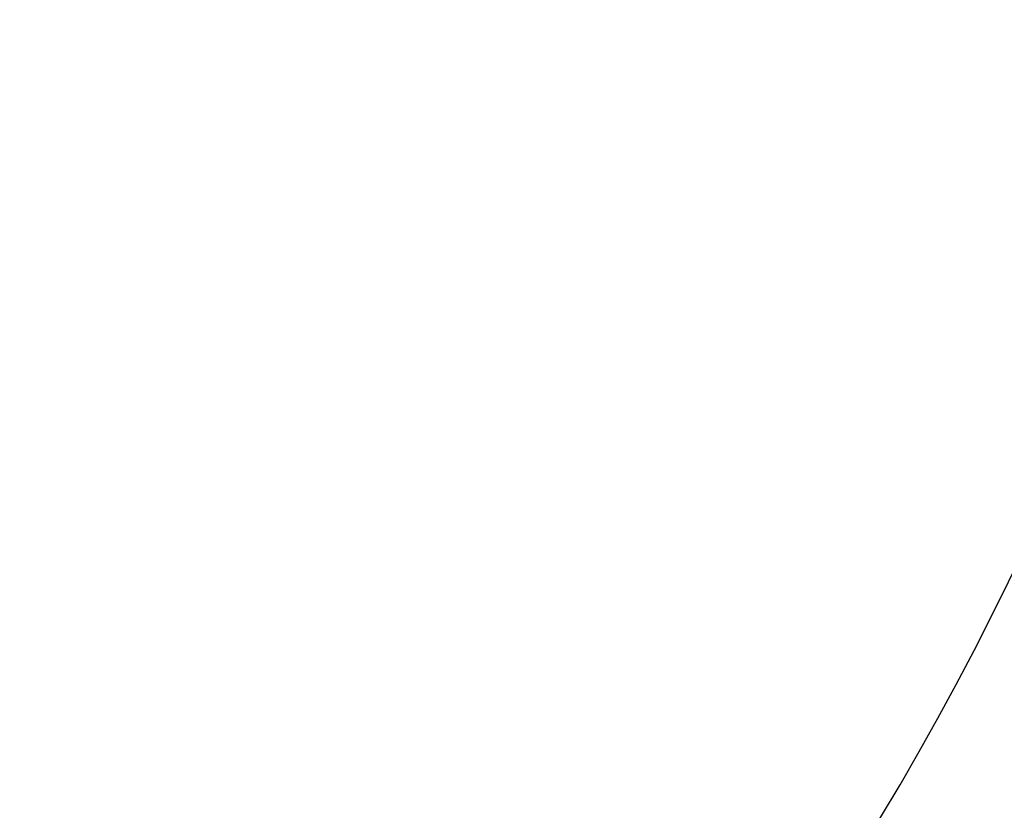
# Model space of a CAD drawing. Header units: millimetres. Extents: x 69 to 135, y 39 to 174.
# Tile 178 of 199: x 108.71 to 110.17, y 120.45 to 121.63. Entities that reach past the tile are written whole.
import ezdxf

# ---------------------------------------------------------------- set-up
doc = ezdxf.new("R2010")
doc.units = ezdxf.units.MM
doc.styles.add('SLDTEXTSTYLE0', font='TXT', dxfattribs={"width": 0.75})
doc.dimstyles.new('SLDDIMSTYLE0', dxfattribs={"dimtxt": 3.5, "dimasz": 3.302, "dimexe": 0, "dimexo": 0.0625, "dimgap": 0.875, "dimtad": 1, "dimdec": 0, "dimlfac": 20, "dimrnd": 1e-09, "dimzin": 12, "dimdsep": 46, "dimtxsty": 'SLDTEXTSTYLE0', "dimsah": 1, "dimcen": 0.09, "dimadec": 0, "dimazin": 3, "dimtfac": 1, "dimtdec": 0, "dimtofl": 0, "dimtmove": 0, "dimatfit": 3, "dimfxl": 0, "dimfrac": 2, "dimtolj": 1, "dimtzin": 12, "dimarcsym": 0})
doc.dimstyles.new('SLDDIMSTYLE1', dxfattribs={"dimtxt": 3.5, "dimasz": 3.302, "dimexe": 0, "dimexo": 0.0625, "dimgap": 0.875, "dimtad": 1, "dimdec": 0, "dimlfac": 20, "dimrnd": 1e-09, "dimzin": 12, "dimdsep": 46, "dimtxsty": 'SLDTEXTSTYLE0', "dimsah": 1, "dimcen": 0.09, "dimadec": 0, "dimazin": 3, "dimtfac": 1, "dimtdec": 0, "dimtmove": 0, "dimatfit": 0, "dimfxl": 0, "dimfrac": 2, "dimtolj": 1, "dimtzin": 12, "dimarcsym": 0})

# ---------------------------------------------------------------- blocks, each defined once
blk = doc.blocks.new('_D')
at = {"color": 7, "linetype": 'Continuous', "lineweight": 18}
for p, q in [((93.4827, 173.872), (135.2794, 173.872)), ((134.2794, 105.8002), (134.2794, 173.872)), ((90.7452, 105.8002), (135.2794, 105.8002))]:
    blk.add_line(p, q, dxfattribs=at)
for points in [[(134.2794, 173.872), (133.7714, 170.57), (134.7874, 170.57)], [(134.2794, 105.8002), (134.7874, 109.1022), (133.7714, 109.1022)]]:
    blk.add_solid(points, dxfattribs=at)
at = {"color": 7, "linetype": 'Continuous', "lineweight": 18, "insert": (129.7677, 135.8804), "char_height": 3.5, "attachment_point": 1, "rotation": 90, "style": 'SLDTEXTSTYLE0'}
blk.add_mtext('1361', dxfattribs=at)
blk = doc.blocks.new('_D_1')
at = {"color": 7, "linetype": 'Continuous', "lineweight": 18}
for p, q in [((92.2732, 128.1922), (124.4905, 128.1922)), ((123.4905, 128.1922), (123.4905, 105.8002)), ((90.7452, 105.8002), (124.4905, 105.8002))]:
    blk.add_line(p, q, dxfattribs=at)
for points in [[(123.4905, 128.1922), (122.9825, 124.8902), (123.9985, 124.8902)], [(123.4905, 105.8002), (123.9985, 109.1022), (122.9825, 109.1022)]]:
    blk.add_solid(points, dxfattribs=at)
at = {"color": 7, "linetype": 'Continuous', "lineweight": 18, "insert": (118.9788, 114.9028), "char_height": 3.5, "attachment_point": 1, "rotation": 90, "style": 'SLDTEXTSTYLE0'}
blk.add_mtext('448', dxfattribs=at)

msp = doc.modelspace()

# ---------------------------------------------------------------- linework, layer by layer
at = {"color": 7, "linetype": 'Continuous', "lineweight": 25}
msp.add_arc((106.24246, 122.70561), 4.37867, 298.7805, 346.95906, dxfattribs=at)

# ---------------------------------------------------------------- dimensions: what is measured, and where the dimension line sits
at = {"color": 7, "linetype": 'Continuous', "lineweight": 18}
for base, p1, p2, dimstyle, picture, middle in [((134.27939, 173.87203), (89.74517, 105.80017), (92.48267, 173.87203), 'SLDDIMSTYLE0', '_D', (134.27939, 141.05263)), ((123.49051, 105.80017), (91.27317, 128.19217), (89.74517, 105.80017), 'SLDDIMSTYLE1', '_D_1', (123.49051, 118.78194))]:
    dim = msp.add_linear_dim(base=base, p1=p1, p2=p2, angle=90, dimstyle=dimstyle, dxfattribs=at)
    dim.commit()
    dim.dimension.update_dxf_attribs({"geometry": picture, "text_midpoint": middle, "dimtype": 160})

doc.saveas('drawing.dxf')
